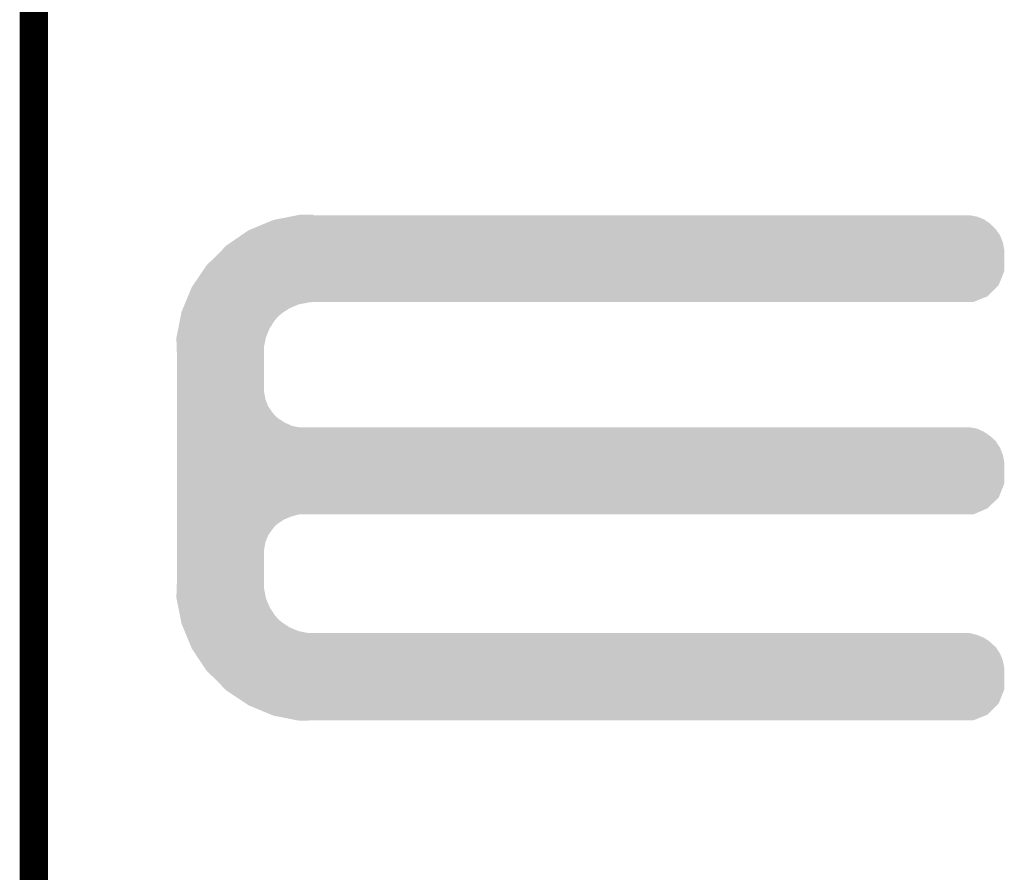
# Model space of a CAD drawing. Extents: x -1.3 to 24.2, y -3.9 to 53.4.
# Tile 18 of 54: x -1.3 to 4, y 19.3 to 23.9. Entities that reach past the tile are written whole.
import ezdxf

# ---------------------------------------------------------------- set-up
doc = ezdxf.new("R2010")
doc.units = 0
doc.layers.add('SERVO_3_CLICK_V101_GKO', color=14, linetype='CONTINUOUS')
doc.layers.add('SERVO_3_CLICK_V101_GTO', color=12, linetype='CONTINUOUS')

msp = doc.modelspace()

# ---------------------------------------------------------------- linework, layer by layer
at = {"layer": 'SERVO_3_CLICK_V101_GKO', "const_width": 0.1524}
msp.add_lwpolyline([(-1.27, -3.81), (-1.27, 51.054)], dxfattribs=at)
at = {"layer": 'SERVO_3_CLICK_V101_GTO'}
for points in [[(-0.094442, 22.73554), (-0.021018, 22.766018), (3.93954, 22.73554), (3.909062, 22.766018)], [(-0.021018, 22.766018), (0.027942, 22.78634), (3.909062, 22.766018), (3.879708, 22.78634)], [(0.027942, 22.78634), (0.040862, 22.788878), (3.879708, 22.78634), (3.876042, 22.788878)], [(0.040862, 22.788878), (0.118448, 22.804118), (3.876042, 22.788878), (3.837942, 22.804118)], [(0.118448, 22.804118), (0.15725, 22.81174), (3.837942, 22.804118), (3.797302, 22.81174)], [(0.15725, 22.81174), (0.17007, 22.814258), (0.243862, 22.81174), (0.24384, 22.814258)], [(0.17007, 22.814258), (0.170182, 22.81428), (0.24384, 22.814258), (0.170182, 22.81428)], [(-0.14732, 22.70252), (-0.10668, 22.73046), (3.9624, 22.70252), (3.943058, 22.73046)], [(-0.10668, 22.73046), (-0.094442, 22.73554), (3.943058, 22.73046), (3.93954, 22.73554)], [(-0.228598, 22.64664), (-0.20274, 22.664418), (3.980974, 22.64664), (3.97764, 22.664418)], [(-0.20274, 22.664418), (-0.14732, 22.70252), (3.97764, 22.664418), (3.9624, 22.70252)], [(-0.2794, 22.5933), (-0.250374, 22.623778), (3.985258, 22.5933), (3.98526, 22.623778)], [(-0.250374, 22.623778), (-0.228598, 22.64664), (3.98526, 22.623778), (3.980974, 22.64664)], [(-0.332738, 22.5425), (-0.2794, 22.5933), (3.985258, 22.5425), (3.985258, 22.5933)], [(-0.407102, 22.43328), (-0.355224, 22.509476), (3.954776, 22.43328), (3.985258, 22.509476)], [(-0.355224, 22.509476), (-0.332738, 22.5425), (3.985258, 22.509476), (3.985258, 22.5425)], [(-0.435106, 22.37232), (-0.414018, 22.423122), (3.893816, 22.37232), (3.944618, 22.423122)], [(-0.414018, 22.423122), (-0.407102, 22.43328), (3.944618, 22.423122), (3.954776, 22.43328)], [(-0.453032, 22.329138), (-0.448814, 22.3393), (0.165098, 22.329138), (0.21844, 22.3393)], [(-0.448814, 22.3393), (-0.447758, 22.34184), (0.21844, 22.3393), (0.24384, 22.34184)], [(-0.447758, 22.34184), (-0.435106, 22.37232), (3.817616, 22.34184), (3.893816, 22.37232)], [(-0.471396, 22.28088), (-0.469898, 22.288502), (0.073658, 22.28088), (0.085438, 22.288502)], [(-0.469898, 22.288502), (-0.461466, 22.308818), (0.085438, 22.288502), (0.11684, 22.308818)], [(-0.461466, 22.308818), (-0.453032, 22.329138), (0.11684, 22.308818), (0.165098, 22.329138)], [(-0.487364, 22.1996), (-0.478882, 22.242778), (0.00762, 22.1996), (0.03556, 22.242778)], [(-0.478882, 22.242778), (-0.47489, 22.2631), (0.03556, 22.242778), (0.053338, 22.2631)], [(-0.47489, 22.2631), (-0.471396, 22.28088), (0.053338, 22.2631), (0.073658, 22.28088)], [(-0.496844, 22.151338), (-0.487364, 22.1996), (-0.0127, 22.151338), (0.00762, 22.1996)], [(-0.49784, 22.146262), (-0.496844, 22.151338), (-0.013716, 22.146262), (-0.0127, 22.151338)], [(-0.496262, 22.100538), (-0.49784, 22.146262), (-0.02286, 22.100538), (-0.013716, 22.146262)], [(-0.4953, 22.0726), (-0.496262, 22.100538), (-0.02286, 22.0726), (-0.02286, 22.100538)], [(-0.4953, 21.854158), (-0.4953, 22.0726), (-0.02286, 21.854158), (-0.02286, 22.0726)], [(-0.4953, 21.813518), (-0.4953, 21.854158), (-0.015238, 21.813518), (-0.02286, 21.854158)], [(-0.4953, 21.775418), (-0.4953, 21.813518), (0.000002, 21.775418), (-0.015238, 21.813518)], [(-0.4953, 21.73986), (-0.4953, 21.775418), (0.0254, 21.73986), (0.000002, 21.775418)], [(-0.4953, 21.724618), (-0.4953, 21.73986), (0.038102, 21.724618), (0.0254, 21.73986)], [(-0.4953, 21.71192), (-0.4953, 21.724618), (0.053342, 21.71192), (0.038102, 21.724618)], [(-0.4953, 21.68906), (-0.4953, 21.71192), (0.088902, 21.68906), (0.053342, 21.71192)], [(-0.4953, 21.67128), (-0.4953, 21.68906), (0.127002, 21.67128), (0.088902, 21.68906)], [(-0.4953, 21.66366), (-0.4953, 21.67128), (0.165102, 21.66366), (0.127002, 21.67128)], [(-0.4953, 21.656038), (-0.4953, 21.66366), (3.837942, 21.656038), (3.797302, 21.66366)], [(-0.4953, 21.638258), (-0.4953, 21.656038), (3.876042, 21.638258), (3.837942, 21.656038)], [(-0.4953, 21.6154), (-0.4953, 21.638258), (3.90906, 21.6154), (3.876042, 21.638258)], [(-0.4953, 21.602702), (-0.4953, 21.6154), (3.924298, 21.602702), (3.90906, 21.6154)], [(-0.4953, 21.587458), (-0.4953, 21.602702), (3.93954, 21.587458), (3.924298, 21.602702)], [(-0.4953, 21.5519), (-0.4953, 21.587458), (3.9624, 21.5519), (3.93954, 21.587458)], [(-0.4953, 21.513798), (-0.4953, 21.5519), (3.97764, 21.513798), (3.9624, 21.5519)], [(-0.4953, 21.473158), (-0.4953, 21.513798), (3.98526, 21.473158), (3.97764, 21.513798)], [(-0.4953, 21.358856), (-0.4953, 21.473158), (3.985258, 21.358856), (3.98526, 21.473158)], [(-0.4953, 21.28266), (-0.4953, 21.358856), (3.954778, 21.28266), (3.985258, 21.358856)], [(-0.4953, 21.224238), (-0.4953, 21.28266), (3.893816, 21.224238), (3.954778, 21.28266)], [(-0.4953, 21.19122), (-0.4953, 21.224238), (3.817616, 21.19122), (3.893816, 21.224238)], [(-0.4953, 21.181058), (-0.4953, 21.19122), (0.126998, 21.181058), (0.165096, 21.19122)], [(-0.4953, 21.165818), (-0.4953, 21.181058), (0.0889, 21.165818), (0.126998, 21.181058)], [(-0.4953, 21.14296), (-0.4953, 21.165818), (0.05334, 21.14296), (0.0889, 21.165818)], [(-0.4953, 21.130258), (-0.4953, 21.14296), (0.038098, 21.130258), (0.05334, 21.14296)], [(-0.4953, 21.11502), (-0.4953, 21.130258), (0.0254, 21.11502), (0.038098, 21.130258)], [(-0.4953, 21.07946), (-0.4953, 21.11502), (0, 21.07946), (0.0254, 21.11502)], [(-0.4953, 21.041358), (-0.4953, 21.07946), (-0.01524, 21.041358), (0, 21.07946)], [(-0.4953, 21.000718), (-0.4953, 21.041358), (-0.02286, 21.000718), (-0.01524, 21.041358)], [(-0.4953, 20.8153), (-0.4953, 21.000718), (-0.02286, 20.8153), (-0.02286, 21.000718)], [(-0.496176, 20.789898), (-0.4953, 20.8153), (-0.02286, 20.789898), (-0.02286, 20.8153)], [(-0.49784, 20.741642), (-0.496176, 20.789898), (-0.013666, 20.741642), (-0.02286, 20.789898)], [(-0.49684, 20.736558), (-0.49784, 20.741642), (-0.012698, 20.736558), (-0.013666, 20.741642)], [(-0.487362, 20.6883), (-0.49684, 20.736558), (0.007622, 20.6883), (-0.012698, 20.736558)], [(-0.478878, 20.645118), (-0.487362, 20.6883), (0.03556, 20.645118), (0.007622, 20.6883)], [(-0.474888, 20.624798), (-0.478878, 20.645118), (0.05334, 20.624798), (0.03556, 20.645118)], [(-0.471396, 20.60702), (-0.474888, 20.624798), (0.073662, 20.60702), (0.05334, 20.624798)], [(-0.4699, 20.599402), (-0.471396, 20.60702), (0.085436, 20.599402), (0.073662, 20.60702)], [(-0.461464, 20.57908), (-0.4699, 20.599402), (0.11684, 20.57908), (0.085436, 20.599402)], [(-0.453028, 20.55876), (-0.461464, 20.57908), (0.165102, 20.55876), (0.11684, 20.57908)], [(-0.448812, 20.5486), (-0.453028, 20.55876), (0.218442, 20.5486), (0.165102, 20.55876)], [(-0.444594, 20.538438), (-0.448812, 20.5486), (3.837942, 20.538438), (3.797302, 20.5486)], [(-0.438268, 20.523198), (-0.444594, 20.538438), (3.876042, 20.523198), (3.837942, 20.538438)], [(-0.428778, 20.500338), (-0.438268, 20.523198), (3.909062, 20.500338), (3.876042, 20.523198)], [(-0.422454, 20.4851), (-0.428778, 20.500338), (3.9243, 20.4851), (3.909062, 20.500338)], [(-0.41718, 20.472396), (-0.422454, 20.4851), (3.93954, 20.472396), (3.9243, 20.4851)], [(-0.41402, 20.46478), (-0.41718, 20.472396), (3.944438, 20.46478), (3.93954, 20.472396)], [(-0.395392, 20.43684), (-0.41402, 20.46478), (3.9624, 20.43684), (3.944438, 20.46478)], [(-0.369992, 20.398738), (-0.395392, 20.43684), (3.97764, 20.398738), (3.9624, 20.43684)], [(-0.342898, 20.358098), (-0.369992, 20.398738), (3.98526, 20.358098), (3.97764, 20.398738)], [(-0.33274, 20.34286), (-0.342898, 20.358098), (3.985258, 20.34286), (3.98526, 20.358098)], [(-0.2794, 20.29206), (-0.33274, 20.34286), (3.985258, 20.29206), (3.985258, 20.34286)], [(-0.233434, 20.243796), (-0.2794, 20.29206), (3.985258, 20.243796), (3.985258, 20.29206)], [(-0.228602, 20.238722), (-0.233434, 20.243796), (3.983228, 20.238722), (3.985258, 20.243796)], [(-0.121918, 20.1676), (-0.228602, 20.238722), (3.954776, 20.1676), (3.983228, 20.238722)], [(-0.106682, 20.157442), (-0.121918, 20.1676), (3.944618, 20.157442), (3.954776, 20.1676)], [(0.015706, 20.10664), (-0.106682, 20.157442), (3.893816, 20.10664), (3.944618, 20.157442)], [(0.027938, 20.101562), (0.015706, 20.10664), (3.88112, 20.101562), (3.893816, 20.10664)], [(0.15725, 20.07616), (0.027938, 20.101562), (3.817616, 20.07616), (3.88112, 20.101562)], [(0.170178, 20.07362), (0.15725, 20.07616), (0.170178, 20.07362), (0.24384, 20.07616)]]:
    msp.add_solid(points, dxfattribs=at)

doc.saveas('drawing.dxf')
